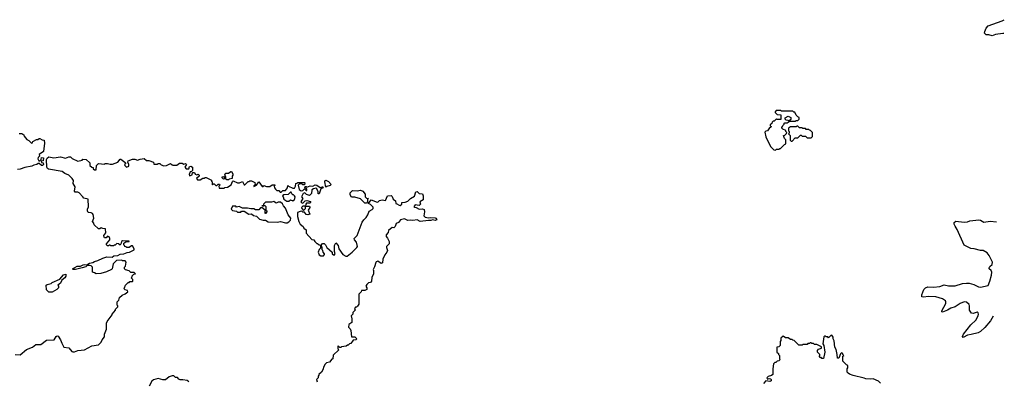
# Model space of a CAD drawing. Extents: x 2206940 to 2356632, y 511582 to 673215.
# Tile 104 of 228: x 2336761 to 2348671, y 526313 to 530688. Entities that reach past the tile are written whole.
import ezdxf

# ---------------------------------------------------------------- set-up
doc = ezdxf.new("R2010")
doc.units = 0

msp = doc.modelspace()

# ---------------------------------------------------------------- linework, layer by layer
at = {"layer": '0CON10XD'}
for points in [[(2348665, 530523), (2348655, 530523), (2348563, 530507), (2348525, 530493), (2348485, 530504), (2348450, 530505), (2348433, 530527), (2348434, 530546), (2348451, 530585), (2348475, 530613), (2348646, 530674), (2348671, 530688)], [(2345905, 529110), (2345915, 529120), (2345945, 529120), (2345955, 529130), (2345965, 529130), (2346012, 529178), (2346030, 529185), (2346030, 529235), (2346012, 529252), (2346000, 529285), (2346018, 529292), (2346038, 529312), (2346040, 529325), (2346030, 529335), (2346028, 529348), (2345992, 529362), (2345980, 529375), (2345980, 529385), (2345990, 529395), (2345992, 529408), (2346008, 529422), (2346010, 529435), (2346015, 529440), (2346045, 529440), (2346055, 529450), (2346068, 529452), (2346070, 529460), (2346145, 529460), (2346155, 529470), (2346175, 529470), (2346190, 529485), (2346190, 529505), (2346172, 529512), (2346152, 529532), (2346138, 529568), (2346125, 529570), (2346115, 529580), (2345975, 529580), (2345965, 529590), (2345912, 529588), (2345900, 529575), (2345900, 529565), (2345922, 529542), (2345968, 529538), (2345968, 529482), (2345925, 529480), (2345915, 529490), (2345888, 529462), (2345875, 529460), (2345862, 529448), (2345858, 529432), (2345840, 529415), (2345840, 529405), (2345850, 529395), (2345848, 529382), (2345832, 529378), (2345808, 529342), (2345785, 529340), (2345773, 529327), (2345785, 529270), (2345845, 529152), (2345885, 529112), (2345905, 529110)], [(2346065, 529460), (2346055, 529470), (2346032, 529472), (2346020, 529485), (2346020, 529500), (2346055, 529520), (2346090, 529505), (2346088, 529482), (2346065, 529460)], [(2336755, 529312), (2336785, 529310), (2336810, 529295), (2336815, 529280), (2336848, 529238), (2336872, 529225), (2336905, 529193), (2336915, 529200), (2336920, 529215), (2336965, 529238), (2336982, 529238), (2336995, 529250), (2337005, 529250), (2337033, 529233), (2337055, 529230), (2337062, 529195), (2337047, 529095), (2336998, 529055), (2337000, 529035), (2336985, 529020), (2336980, 529005), (2336992, 528982), (2337005, 528980), (2337020, 528995), (2337025, 529020), (2337048, 529018), (2337045, 528980), (2337020, 528975), (2337025, 528960), (2337046, 528956), (2337049, 528935), (2337038, 528922), (2337025, 528922), (2336995, 528950), (2336985, 528950), (2336970, 528935), (2336933, 528927), (2336906, 528914), (2336825, 528900), (2336765, 528880), (2336735, 528876)], [(2346105, 529220), (2346142, 529258), (2346175, 529260), (2346205, 529290), (2346215, 529290), (2346225, 529280), (2346265, 529280), (2346285, 529260), (2346335, 529260), (2346350, 529275), (2346350, 529325), (2346328, 529348), (2346315, 529350), (2346305, 529360), (2346275, 529360), (2346265, 529370), (2346235, 529370), (2346225, 529380), (2346195, 529380), (2346175, 529400), (2346165, 529400), (2346155, 529390), (2346085, 529390), (2346060, 529375), (2346060, 529345), (2346070, 529335), (2346070, 529315), (2346060, 529305), (2346080, 529285), (2346082, 529232), (2346095, 529220), (2346105, 529220)], [(2336705, 526638), (2336765, 526631), (2336844, 526696), (2336915, 526726), (2336955, 526756), (2337015, 526757), (2337085, 526810), (2337176, 526814), (2337204, 526856), (2337215, 526862), (2337225, 526860), (2337256, 526815), (2337269, 526775), (2337295, 526726), (2337357, 526717), (2337390, 526675), (2337405, 526669), (2337425, 526670), (2337465, 526687), (2337545, 526692), (2337635, 526742), (2337715, 526752), (2337748, 526785), (2337760, 526815), (2337785, 526850), (2337788, 526882), (2337810, 526945), (2337812, 527015), (2337820, 527035), (2337880, 527115), (2337880, 527125), (2337920, 527175), (2337920, 527185), (2337950, 527215), (2337950, 527225), (2337940, 527235), (2337940, 527275), (2337960, 527295), (2337970, 527325), (2338000, 527355), (2338038, 527372), (2338070, 527395), (2338065, 527410), (2338035, 527420), (2338020, 527435), (2338030, 527445), (2338040, 527475), (2338075, 527510), (2338085, 527510), (2338095, 527520), (2338125, 527520), (2338130, 527525), (2338130, 527545), (2338110, 527565), (2338120, 527575), (2338122, 527588), (2338142, 527608), (2338160, 527615), (2338145, 527630), (2338105, 527630), (2338085, 527650), (2338042, 527662), (2338030, 527675), (2338030, 527695), (2338040, 527705), (2338050, 527755), (2338035, 527770), (2338005, 527770), (2337995, 527780), (2337930, 527775), (2337890, 527735), (2337880, 527675), (2337870, 527665), (2337812, 527638), (2337742, 527618), (2337685, 527612), (2337667, 527627), (2337642, 527632), (2337642, 527695), (2337625, 527709), (2337605, 527713), (2337578, 527712), (2337561, 527699), (2337516, 527684), (2337437, 527667), (2337407, 527667), (2337398, 527675), (2337455, 527704), (2337495, 527706), (2337528, 527722), (2337545, 527726), (2337575, 527720), (2337605, 527741), (2337645, 527750), (2337665, 527764), (2337705, 527774), (2337765, 527802), (2337817, 527817), (2337880, 527815), (2337901, 527829), (2337947, 527833), (2337978, 527852), (2338020, 527855), (2338060, 527870), (2338090, 527875), (2338145, 527902), (2338147, 527917), (2338125, 527950), (2338115, 527950), (2338085, 527930), (2338055, 527930), (2338045, 527940), (2338032, 527942), (2338030, 527955), (2338020, 527965), (2338020, 527985), (2338045, 528000), (2338087, 528003), (2338085, 528010), (2338006, 528014), (2337992, 528005), (2337990, 527985), (2337975, 527960), (2337957, 527977), (2337935, 527980), (2337915, 527960), (2337905, 527960), (2337895, 527950), (2337865, 527950), (2337855, 527960), (2337845, 527960), (2337835, 527950), (2337822, 527952), (2337810, 527965), (2337810, 527975), (2337850, 528025), (2337850, 528045), (2337845, 528060), (2337835, 528060), (2337825, 528070), (2337805, 528050), (2337785, 528050), (2337782, 528055), (2337780, 528075), (2337802, 528108), (2337798, 528158), (2337765, 528160), (2337745, 528168), (2337732, 528158), (2337715, 528158), (2337662, 528205), (2337657, 528227), (2337642, 528245), (2337658, 528285), (2337650, 528330), (2337643, 528343), (2337625, 528353), (2337590, 528355), (2337580, 528375), (2337580, 528395), (2337592, 528425), (2337588, 528515), (2337535, 528530), (2337526, 528546), (2337480, 528595), (2337465, 528602), (2337433, 528603), (2337422, 528612), (2337430, 528665), (2337408, 528705), (2337412, 528742), (2337396, 528766), (2337355, 528808), (2337306, 528826), (2337275, 528850), (2337111, 528881), (2337098, 528888), (2337089, 528905), (2337084, 528995), (2337095, 529013), (2337115, 529028), (2337175, 529017), (2337255, 529029), (2337315, 529012), (2337355, 529028), (2337375, 529028), (2337395, 529008), (2337465, 528978), (2337515, 528990), (2337525, 529000), (2337565, 528998), (2337610, 528955), (2337610, 528925), (2337632, 528902), (2337648, 528898), (2337650, 528885), (2337665, 528870), (2337688, 528872), (2337690, 528925), (2337713, 528947), (2337785, 528940), (2337795, 528948), (2337825, 528950), (2337855, 528938), (2337882, 528938), (2337947, 528963), (2337975, 529000), (2337985, 529000), (2338032, 528965), (2338040, 528955), (2338040, 528945), (2338030, 528935), (2338033, 528923), (2338054, 528904), (2338080, 528915), (2338080, 528935), (2338068, 528965), (2338075, 528980), (2338125, 529002), (2338155, 529002), (2338185, 528988), (2338218, 529002), (2338265, 529007), (2338294, 528984), (2338325, 528983), (2338380, 528965), (2338385, 528940), (2338425, 528940), (2338435, 528950), (2338455, 528950), (2338472, 528932), (2338505, 528920), (2338535, 528922), (2338585, 528950), (2338605, 528930), (2338615, 528928), (2338662, 528928), (2338695, 528952), (2338725, 528952), (2338745, 528940), (2338768, 528948), (2338778, 528935), (2338760, 528905), (2338773, 528883), (2338808, 528882), (2338815, 528910), (2338833, 528917), (2338850, 528905), (2338850, 528865), (2338838, 528852), (2338822, 528848), (2338810, 528815), (2338815, 528800), (2338849, 528811), (2338852, 528838), (2338875, 528840), (2338885, 528820), (2338905, 528812), (2338918, 528818), (2338930, 528805), (2338930, 528795), (2338900, 528765), (2338912, 528752), (2338945, 528750), (2338975, 528770), (2338995, 528770), (2339005, 528780), (2339015, 528780), (2339080, 528745), (2339080, 528735), (2339090, 528725), (2339090, 528695), (2339095, 528690), (2339105, 528700), (2339115, 528700), (2339135, 528680), (2339145, 528680), (2339162, 528698), (2339178, 528698), (2339180, 528685), (2339170, 528675), (2339175, 528650), (2339235, 528650), (2339242, 528658), (2339275, 528660), (2339319, 528691), (2339335, 528730), (2339345, 528740), (2339394, 528714), (2339420, 528715), (2339455, 528730), (2339475, 528690), (2339485, 528690), (2339525, 528730), (2339535, 528730), (2339545, 528740), (2339565, 528740), (2339607, 528717), (2339608, 528692), (2339592, 528678), (2339595, 528670), (2339626, 528684), (2339655, 528728), (2339695, 528670), (2339705, 528670), (2339715, 528680), (2339748, 528668), (2339785, 528670), (2339815, 528690), (2339845, 528690), (2339850, 528685), (2339840, 528675), (2339843, 528655), (2339855, 528638), (2339872, 528622), (2339895, 528620), (2339913, 528603), (2339925, 528600), (2339945, 528620), (2339975, 528620), (2340000, 528655), (2340005, 528680), (2340012, 528672), (2340065, 528648), (2340085, 528650), (2340098, 528675), (2340102, 528708), (2340115, 528710), (2340125, 528720), (2340205, 528720), (2340210, 528715), (2340205, 528690), (2340185, 528690), (2340175, 528700), (2340165, 528700), (2340143, 528697), (2340130, 528685), (2340142, 528635), (2340165, 528618), (2340185, 528622), (2340205, 528640), (2340225, 528620), (2340235, 528620), (2340235, 528640), (2340210, 528655), (2340215, 528670), (2340225, 528670), (2340235, 528660), (2340275, 528678), (2340307, 528673), (2340335, 528688), (2340357, 528687), (2340395, 528658), (2340415, 528660), (2340425, 528670), (2340430, 528655), (2340405, 528640), (2340385, 528580), (2340373, 528583), (2340372, 528605), (2340355, 528640), (2340345, 528648), (2340315, 528642), (2340295, 528630), (2340290, 528585), (2340265, 528560), (2340232, 528572), (2340212, 528592), (2340190, 528585), (2340170, 528545), (2340187, 528523), (2340160, 528485), (2340172, 528472), (2340185, 528470), (2340213, 528497), (2340235, 528500), (2340278, 528488), (2340280, 528475), (2340275, 528470), (2340232, 528468), (2340223, 528457), (2340220, 528430), (2340185, 528430), (2340170, 528415)], [(2339285, 528750), (2339265, 528752), (2339252, 528762), (2339225, 528760), (2339210, 528775), (2339210, 528785), (2339225, 528790), (2339242, 528772), (2339248, 528772), (2339260, 528785), (2339252, 528792), (2339242, 528818), (2339255, 528830), (2339285, 528830), (2339315, 528850), (2339325, 528850), (2339340, 528825), (2339340, 528805), (2339330, 528795), (2339330, 528765), (2339293, 528757), (2339285, 528750)], [(2340465, 528660), (2340452, 528725), (2340453, 528737), (2340465, 528748), (2340495, 528730), (2340530, 528695), (2340517, 528683), (2340475, 528670), (2340465, 528660)], [(2340015, 528492), (2340035, 528510), (2340065, 528498), (2340085, 528512), (2340090, 528525), (2340092, 528545), (2340086, 528556), (2340075, 528570), (2340065, 528570), (2340052, 528582), (2340045, 528600), (2340035, 528600), (2340008, 528572), (2339955, 528570), (2339940, 528555), (2339950, 528545), (2339957, 528517), (2339993, 528493), (2340015, 528492)], [(2340170, 528415), (2340172, 528402), (2340195, 528380), (2340220, 528405), (2340220, 528430), (2340265, 528430), (2340270, 528425), (2340270, 528415), (2340252, 528385), (2340270, 528335), (2340245, 528328), (2340225, 528330), (2340220, 528345), (2340205, 528360), (2340185, 528360), (2340175, 528370), (2340155, 528368), (2340120, 528355), (2340123, 528305), (2340138, 528245), (2340153, 528215), (2340188, 528185), (2340197, 528167), (2340227, 528147), (2340228, 528105), (2340295, 528030), (2340320, 528025), (2340330, 528005), (2340355, 527980), (2340365, 527980), (2340382, 527962), (2340398, 527958), (2340400, 527925), (2340382, 527908), (2340370, 527875), (2340382, 527842), (2340405, 527830), (2340435, 527830), (2340450, 527845), (2340450, 527855), (2340430, 527875), (2340427, 527897), (2340420, 527905), (2340420, 527935), (2340410, 527945), (2340410, 527965), (2340425, 527980), (2340445, 527980), (2340460, 527965), (2340475, 527930), (2340540, 527875), (2340542, 527855), (2340555, 527842), (2340565, 527840), (2340578, 527855), (2340570, 527885), (2340568, 527955), (2340585, 527990), (2340612, 527955), (2340622, 527915), (2340670, 527845), (2340705, 527828), (2340722, 527828), (2340782, 527875), (2340839, 527931), (2340847, 527945), (2340836, 527996), (2340812, 528025), (2340808, 528042), (2340845, 528078), (2340903, 528237), (2340922, 528268), (2340954, 528295), (2340971, 528325), (2340987, 528373), (2341025, 528392), (2341037, 528405), (2341035, 528420), (2341005, 528450), (2340980, 528465), (2341013, 528507), (2341085, 528482), (2341097, 528483), (2341115, 528500), (2341145, 528508), (2341185, 528500), (2341212, 528558), (2341255, 528560), (2341268, 528548), (2341280, 528515), (2341308, 528498), (2341310, 528465), (2341325, 528462), (2341352, 528442), (2341365, 528441), (2341382, 528455), (2341382, 528478), (2341425, 528480), (2341457, 528493), (2341490, 528525), (2341536, 528554), (2341553, 528607), (2341568, 528608), (2341594, 528584), (2341632, 528582), (2341642, 528555), (2341642, 528508), (2341600, 528485), (2341610, 528455), (2341592, 528438), (2341545, 528447), (2341530, 528425), (2341538, 528418), (2341557, 528417), (2341594, 528394), (2341635, 528398), (2341653, 528393), (2341659, 528365), (2341650, 528315), (2341665, 528300), (2341705, 528290), (2341735, 528296), (2341785, 528291), (2341796, 528285), (2341808, 528265), (2341785, 528260), (2341755, 528268), (2341735, 528258), (2341705, 528260), (2341605, 528248), (2341568, 528268), (2341515, 528259), (2341485, 528264), (2341455, 528260), (2341417, 528277), (2341385, 528272), (2341366, 528265), (2341345, 528234), (2341315, 528222), (2341304, 528185), (2341285, 528171), (2341265, 528172), (2341222, 528138), (2341218, 528115), (2341194, 528085), (2341194, 528064), (2341212, 528045), (2341230, 528005), (2341230, 527975), (2341200, 527945), (2341197, 527933), (2341210, 527895), (2341203, 527875), (2341178, 527842), (2341155, 527790), (2341148, 527745), (2341135, 527740), (2341095, 527766), (2341075, 527760), (2341069, 527751), (2341054, 527696), (2341038, 527665), (2341042, 527655), (2341040, 527615), (2341021, 527569), (2341018, 527525), (2341005, 527510), (2340980, 527505), (2340960, 527485), (2340950, 527465), (2340960, 527445), (2340960, 527425), (2340935, 527410), (2340895, 527410), (2340890, 527395), (2340863, 527367), (2340862, 527245), (2340849, 527221), (2340835, 527210), (2340825, 527210), (2340810, 527195), (2340820, 527175), (2340790, 527145), (2340790, 527125), (2340770, 527105), (2340773, 527083), (2340780, 527075), (2340780, 527025), (2340741, 526999), (2340738, 526968), (2340758, 526948), (2340767, 526927), (2340775, 526850), (2340815, 526850), (2340840, 526825), (2340827, 526813), (2340795, 526810), (2340765, 526770), (2340752, 526768), (2340735, 526750), (2340725, 526750), (2340712, 526738), (2340655, 526730), (2340645, 526720), (2340632, 526722), (2340615, 526740), (2340610, 526735), (2340610, 526705), (2340620, 526695), (2340553, 526627), (2340550, 526585), (2340535, 526580), (2340510, 526545), (2340473, 526537), (2340455, 526520), (2340438, 526492), (2340427, 526453), (2340410, 526425), (2340380, 526395), (2340380, 526385), (2340370, 526375), (2340370, 526355), (2340350, 526335), (2340360, 526305)], [(2340955, 528470), (2340935, 528470), (2340885, 528520), (2340815, 528542), (2340775, 528540), (2340758, 528568), (2340760, 528595), (2340788, 528622), (2340845, 528618), (2340885, 528627), (2340910, 528615), (2340938, 528575), (2340940, 528545), (2340955, 528530), (2340980, 528525), (2340970, 528515), (2340970, 528485), (2340955, 528470)], [(2339975, 528231), (2339995, 528232), (2340015, 528242), (2340036, 528264), (2340040, 528285), (2340008, 528328), (2339978, 528408), (2339954, 528434), (2339940, 528460), (2339915, 528480), (2339888, 528482), (2339865, 528470), (2339850, 528475), (2339835, 528490), (2339805, 528482), (2339735, 528480), (2339712, 528455), (2339710, 528440), (2339690, 528435), (2339705, 528430), (2339710, 528440), (2339725, 528440), (2339737, 528427), (2339740, 528385), (2339750, 528375), (2339750, 528365), (2339735, 528342), (2339730, 528345), (2339730, 528385), (2339695, 528410), (2339675, 528410), (2339652, 528388), (2339615, 528388), (2339595, 528400), (2339555, 528398), (2339515, 528408), (2339458, 528408), (2339415, 528428), (2339385, 528420), (2339375, 528430), (2339355, 528432), (2339335, 528430), (2339320, 528395), (2339335, 528380), (2339385, 528370), (2339395, 528360), (2339435, 528360), (2339445, 528370), (2339475, 528370), (2339533, 528333), (2339565, 528340), (2339588, 528318), (2339625, 528312), (2339663, 528273), (2339705, 528262), (2339735, 528262), (2339765, 528242), (2339875, 528237), (2339915, 528248), (2339975, 528231)], [(2348535, 527100), (2348503, 527045), (2348435, 526962), (2348385, 526914), (2348355, 526899), (2348272, 526878), (2348225, 526872), (2348173, 526843), (2348166, 526856), (2348176, 526885), (2348265, 526995), (2348325, 527054), (2348357, 527105), (2348360, 527125), (2348355, 527143), (2348345, 527148), (2348295, 527133), (2348275, 527139), (2348250, 527175), (2348252, 527225), (2348245, 527244), (2348215, 527270), (2348187, 527273), (2348136, 527254), (2348075, 527212), (2348025, 527197), (2347985, 527172), (2347925, 527148), (2347915, 527153), (2347916, 527165), (2347962, 527255), (2347966, 527275), (2347961, 527285), (2347925, 527312), (2347845, 527335), (2347755, 527338), (2347695, 527330), (2347675, 527334), (2347672, 527358), (2347696, 527424), (2347719, 527445), (2347745, 527457), (2347815, 527452), (2347890, 527460), (2347945, 527478), (2347997, 527467), (2348075, 527467), (2348165, 527497), (2348215, 527501), (2348245, 527499), (2348302, 527482), (2348360, 527455), (2348385, 527451), (2348475, 527472), (2348496, 527525), (2348516, 527595), (2348520, 527635), (2348512, 527655), (2348488, 527675), (2348488, 527685), (2348495, 527702), (2348524, 527726), (2348527, 527755), (2348489, 527835), (2348465, 527866), (2348416, 527896), (2348385, 527896), (2348305, 527916), (2348265, 527918), (2348185, 527960), (2348100, 528150), (2348075, 528190), (2348066, 528215), (2348066, 528235), (2348085, 528252), (2348185, 528237), (2348225, 528242), (2348255, 528256), (2348365, 528268), (2348385, 528263), (2348425, 528240), (2348502, 528252), (2348578, 528244)], [(2337155, 527390), (2337113, 527393), (2337085, 527420), (2337081, 527475), (2337095, 527484), (2337140, 527495), (2337153, 527507), (2337245, 527548), (2337290, 527600), (2337319, 527609), (2337321, 527585), (2337306, 527564), (2337270, 527535), (2337255, 527500), (2337223, 527477), (2337230, 527465), (2337230, 527445), (2337210, 527425), (2337155, 527390)], [(2347175, 526290), (2347150, 526315), (2347085, 526342), (2347055, 526338), (2346995, 526342), (2346975, 526352), (2346843, 526383), (2346798, 526398), (2346782, 526412), (2346770, 526425), (2346770, 526465), (2346780, 526475), (2346780, 526505), (2346762, 526512), (2346720, 526555), (2346720, 526615), (2346730, 526625), (2346720, 526635), (2346718, 526648), (2346702, 526658), (2346690, 526645), (2346668, 526592), (2346653, 526593), (2346650, 526635), (2346637, 526697), (2346622, 526725), (2346612, 526802), (2346600, 526825), (2346600, 526845), (2346585, 526870), (2346572, 526868), (2346545, 526840), (2346535, 526850), (2346515, 526850), (2346505, 526860), (2346495, 526860), (2346488, 526852), (2346478, 526765), (2346490, 526745), (2346500, 526665), (2346485, 526590), (2346465, 526590), (2346455, 526600), (2346442, 526602), (2346430, 526615), (2346440, 526625), (2346440, 526635), (2346410, 526665), (2346410, 526685), (2346425, 526700), (2346458, 526712), (2346458, 526728), (2346405, 526760), (2346375, 526760), (2346365, 526770), (2346345, 526770), (2346335, 526780), (2346325, 526780), (2346315, 526770), (2346295, 526770), (2346285, 526760), (2346235, 526760), (2346225, 526750), (2346185, 526750), (2346128, 526808), (2346115, 526810), (2346105, 526820), (2346085, 526820), (2346055, 526840), (2346025, 526840), (2345995, 526860), (2345970, 526835), (2345970, 526805), (2345960, 526795), (2345960, 526745), (2345952, 526738), (2345945, 526730), (2345920, 526725), (2345920, 526665), (2345938, 526648), (2345940, 526635), (2345950, 526625), (2345950, 526585), (2345960, 526575), (2345945, 526560), (2345922, 526558), (2345908, 526542), (2345895, 526540), (2345880, 526525), (2345870, 526465), (2345870, 526395), (2345857, 526383), (2345815, 526370), (2345800, 526355), (2345805, 526340), (2345825, 526348), (2345845, 526342), (2345852, 526335), (2345850, 526320), (2345835, 526312), (2345785, 526320), (2345760, 526285)], [(2338806, 526306), (2338785, 526322), (2338735, 526332), (2338701, 526331), (2338687, 526337), (2338668, 526358), (2338645, 526360), (2338625, 526380), (2338605, 526380), (2338570, 526365), (2338525, 526332), (2338492, 526332), (2338435, 526347), (2338379, 526331), (2338360, 526315), (2338326, 526254)]]:
    msp.add_lwpolyline(points, dxfattribs=at)

doc.saveas('drawing.dxf')
